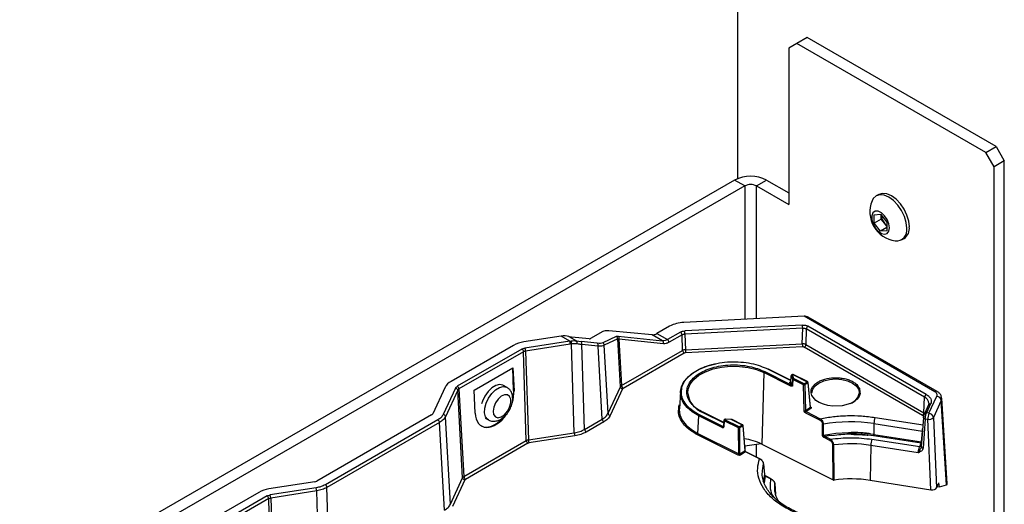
# Model space of a CAD drawing. Header units: inches. Extents: x 0.6 to 33.8, y 0 to 21.7.
# Tile 156 of 204: x 24 to 26.1, y 14.2 to 15.3. Entities that reach past the tile are written whole.
import ezdxf

# ---------------------------------------------------------------- set-up
doc = ezdxf.new("R2010")
doc.units = ezdxf.units.IN
doc.header["$MEASUREMENT"] = 0

msp = doc.modelspace()

# ---------------------------------------------------------------- linework, layer by layer
at = {"color": 7, "linetype": 'Continuous'}
for p, q in [((25.5195, 17.6443), (25.5195, 14.9413)), ((25.6698, 15.2452), (25.6477, 15.2325)), ((26.0763, 15.0105), (25.6698, 15.2452)), ((25.6477, 15.2325), (25.63, 15.2223)), ((25.63, 15.2223), (25.63, 14.8854)), ((26.0542, 14.9978), (25.6477, 15.2325)), ((26.0542, 14.9978), (26.0763, 15.0105)), ((26.0763, 15.0105), (26.094, 14.9799)), ((26.0719, 14.9671), (26.0542, 14.9978)), ((26.094, 14.9799), (26.0719, 14.9671)), ((26.0719, 13.9421), (26.0719, 14.9671)), ((26.094, 13.8671), (26.094, 14.9799)), ((25.5135, 14.9384), (23.9747, 14.05)), ((25.5356, 14.9256), (23.9968, 14.0373)), ((25.5356, 14.9256), (25.5135, 14.9384)), ((25.5356, 14.9256), (25.5356, 14.6384)), ((25.5604, 14.9256), (25.5825, 14.9384)), ((25.5604, 14.9256), (25.63, 14.8854)), ((25.5604, 14.6397), (25.5604, 14.9256)), ((25.5825, 14.9384), (25.63, 14.9109)), ((25.8236, 14.9072), (25.8182, 14.9041)), ((25.8138, 14.8636), (25.8276, 14.8649)), ((25.8138, 14.8452), (25.8138, 14.8636)), ((25.8276, 14.8649), (25.8414, 14.8477)), ((25.8292, 14.8541), (25.8292, 14.8629)), ((25.8292, 14.8541), (25.8138, 14.8452)), ((25.8276, 14.8281), (25.8138, 14.8452)), ((25.8414, 14.836), (25.8276, 14.8281)), ((25.8361, 14.8455), (25.8292, 14.8541)), ((25.8414, 14.8389), (25.8361, 14.8455)), ((25.8414, 14.8477), (25.8414, 14.8293)), ((25.8414, 14.8293), (25.8276, 14.8281)), ((25.8728, 14.8095), (25.8783, 14.8126)), ((25.663, 14.6449), (25.4042, 14.6318)), ((25.9443, 14.4825), (25.663, 14.6449)), ((25.3737, 14.6236), (25.3464, 14.6078)), ((25.6595, 14.6261), (25.4062, 14.6133)), ((25.926, 14.4765), (25.6713, 14.6236)), ((25.9492, 14.483), (25.6721, 14.643)), ((25.2299, 14.6122), (25.2034, 14.5969)), ((25.3359, 14.605), (25.2426, 14.6133)), ((25.3585, 14.592), (25.3359, 14.605)), ((25.3464, 14.6078), (25.3691, 14.5947)), ((25.397, 14.6108), (25.3691, 14.5947)), ((25.4005, 14.605), (25.3725, 14.5889)), ((25.4015, 14.5713), (25.4005, 14.605)), ((25.66, 14.6194), (25.4066, 14.6067)), ((25.4066, 14.6067), (25.4075, 14.5729)), ((25.6592, 14.5856), (25.66, 14.6194)), ((25.6678, 14.6178), (25.667, 14.584)), ((25.9225, 14.4707), (25.6678, 14.6178)), ((25.0375, 14.5822), (24.9031, 14.5046)), ((25.1404, 14.6021), (25.0596, 14.5896)), ((25.1586, 14.5915), (25.0622, 14.5766)), ((25.1598, 14.585), (25.0635, 14.5701)), ((25.1586, 14.5915), (25.1404, 14.6021)), ((25.1568, 14.6014), (25.1731, 14.592)), ((25.1584, 14.601), (25.1568, 14.6014)), ((25.1586, 14.5915), (25.1614, 14.592)), ((25.1623, 14.5853), (25.1598, 14.585)), ((25.1685, 14.3939), (25.1623, 14.5853)), ((25.2008, 14.5967), (25.1628, 14.6001)), ((25.1731, 14.592), (25.1829, 14.5904)), ((25.2179, 14.5868), (25.1829, 14.5904)), ((25.1905, 14.4013), (25.1846, 14.5841)), ((25.2196, 14.5805), (25.1846, 14.5841)), ((25.2588, 14.6017), (25.2299, 14.5875)), ((25.2618, 14.5967), (25.2329, 14.5825)), ((25.2412, 14.4359), (25.2329, 14.5825)), ((25.2677, 14.493), (25.2618, 14.5967)), ((25.2628, 14.6019), (25.3585, 14.592)), ((25.2646, 14.5956), (25.2702, 14.4955)), ((25.3602, 14.5857), (25.2646, 14.5956)), ((25.4075, 14.5729), (25.6592, 14.5856)), ((25.667, 14.584), (25.9211, 14.4373)), ((25.0556, 14.5744), (24.9165, 14.4941)), ((25.0591, 14.5686), (24.92, 14.4883)), ((25.0652, 14.3772), (25.0591, 14.5686)), ((25.0635, 14.5701), (25.0697, 14.3787)), ((25.2285, 14.4232), (25.2196, 14.5805)), ((25.2702, 14.4955), (25.4015, 14.5713)), ((25.4049, 14.5655), (25.2737, 14.4897)), ((25.6596, 14.579), (25.408, 14.5663)), ((25.9176, 14.4315), (25.6635, 14.5782)), ((24.953, 14.4859), (25.0365, 14.5341)), ((25.0365, 14.5341), (25.0387, 14.4847)), ((25.0379, 14.4851), (25.0365, 14.5341)), ((25.5764, 14.5235), (25.5722, 14.3696)), ((25.6334, 14.4949), (25.5764, 14.5235)), ((25.6347, 14.4973), (25.5777, 14.5259)), ((25.5854, 14.531), (25.6347, 14.5063)), ((25.6349, 14.5068), (25.5863, 14.5312)), ((25.6378, 14.5195), (25.6364, 14.5185)), ((25.6389, 14.5195), (25.6375, 14.5185)), ((25.6375, 14.5185), (25.6379, 14.5176)), ((25.6379, 14.5176), (25.6404, 14.5111)), ((25.6389, 14.5195), (25.6698, 14.504)), ((25.6706, 14.5042), (25.6398, 14.5196)), ((25.6333, 14.5008), (25.6327, 14.5019)), ((25.6347, 14.4973), (25.6333, 14.5008)), ((25.6336, 14.504), (25.6348, 14.5048)), ((25.6346, 14.5038), (25.6356, 14.5167)), ((25.6384, 14.5094), (25.6376, 14.4963)), ((25.6391, 14.5087), (25.6382, 14.4957)), ((25.6619, 14.4972), (25.6391, 14.5087)), ((25.6632, 14.4996), (25.6404, 14.5111)), ((25.663, 14.4417), (25.6619, 14.4972)), ((25.6632, 14.4996), (25.6698, 14.504)), ((25.6712, 14.5017), (25.6647, 14.4974)), ((25.6647, 14.4974), (25.6658, 14.4419)), ((25.6712, 14.5017), (25.6761, 14.4487)), ((25.6765, 14.4494), (25.6717, 14.5026)), ((24.8903, 14.4919), (24.8639, 14.4348)), ((24.9127, 14.4903), (24.8863, 14.4333)), ((24.9175, 14.4858), (24.891, 14.4287)), ((24.9281, 14.297), (24.9175, 14.4858)), ((24.92, 14.4883), (24.9307, 14.2995)), ((24.9551, 14.4365), (24.953, 14.4859)), ((25.0238, 14.4916), (25.016, 14.4961)), ((25.0379, 14.4851), (25.0387, 14.4847)), ((25.2412, 14.4359), (25.2677, 14.493)), ((25.2724, 14.4884), (25.2459, 14.4314)), ((25.3969, 14.4829), (25.3946, 14.4458)), ((25.4108, 14.4781), (25.4128, 14.4797)), ((25.7824, 14.4899), (25.7834, 14.4816)), ((25.9211, 14.4373), (25.9225, 14.4707)), ((25.9311, 14.4541), (25.9222, 14.435)), ((25.9355, 14.456), (25.9267, 14.4369)), ((25.9319, 14.4361), (25.9489, 14.4727)), ((25.9584, 14.4636), (25.9414, 14.427)), ((25.9695, 14.282), (25.9584, 14.4636)), ((25.9711, 14.284), (25.9593, 14.4683)), ((25.4882, 14.4075), (25.4376, 14.4329)), ((25.4453, 14.438), (25.49, 14.4155)), ((25.4901, 14.4161), (25.4461, 14.4381)), ((25.6658, 14.4419), (25.6761, 14.4487)), ((25.6659, 14.4372), (25.6961, 14.422)), ((25.6775, 14.4465), (25.6672, 14.4396)), ((25.6672, 14.4396), (25.6974, 14.4244)), ((25.6765, 14.45), (25.6771, 14.4497)), ((25.6766, 14.4492), (25.6765, 14.4494)), ((25.6766, 14.4492), (25.6766, 14.4492)), ((25.9228, 14.4362), (25.9211, 14.4373)), ((25.9319, 14.4361), (25.9267, 14.4369)), ((24.8613, 14.4323), (24.6145, 14.2898)), ((24.8748, 14.4218), (24.6326, 14.282)), ((24.8783, 14.416), (24.636, 14.2762)), ((24.8889, 14.2272), (24.8783, 14.416)), ((24.9017, 14.2399), (24.891, 14.4287)), ((24.9767, 14.4258), (24.9835, 14.4219)), ((25.1905, 14.4013), (25.2285, 14.4232)), ((25.2319, 14.4174), (25.194, 14.3955)), ((25.4347, 14.3923), (25.4363, 14.4305)), ((25.4869, 14.4051), (25.4363, 14.4305)), ((25.4905, 14.4208), (25.4893, 14.4077)), ((25.4911, 14.4198), (25.49, 14.4067)), ((25.522, 14.4043), (25.4911, 14.4198)), ((25.4928, 14.4232), (25.4913, 14.4222)), ((25.4939, 14.4232), (25.4924, 14.4222)), ((25.5233, 14.4067), (25.4924, 14.4222)), ((25.507, 14.4225), (25.4939, 14.4232)), ((25.507, 14.4225), (25.5298, 14.4111)), ((25.5307, 14.4112), (25.5079, 14.4227)), ((25.7029, 14.3885), (25.7026, 14.4124)), ((25.7048, 14.3883), (25.7045, 14.4122)), ((25.8135, 14.4139), (25.8131, 14.3901)), ((25.8135, 14.4139), (25.9176, 14.3978)), ((25.816, 14.427), (25.9191, 14.4111)), ((25.9203, 14.4268), (25.9154, 14.3638)), ((25.9215, 14.4285), (25.9176, 14.4315)), ((25.9239, 14.4239), (25.9191, 14.3609)), ((25.9239, 14.4239), (25.9294, 14.423)), ((25.936, 14.2714), (25.9294, 14.423)), ((25.9414, 14.427), (25.948, 14.2754)), ((25.0697, 14.3787), (25.1685, 14.3939)), ((25.4347, 14.3923), (25.5223, 14.3484)), ((25.4882, 14.4075), (25.4893, 14.4083)), ((25.5223, 14.3484), (25.522, 14.4043)), ((25.5233, 14.4067), (25.5298, 14.4111)), ((25.5313, 14.4088), (25.5247, 14.4045)), ((25.5251, 14.3485), (25.5247, 14.4045)), ((25.5313, 14.4088), (25.5354, 14.3553)), ((25.5359, 14.3561), (25.5318, 14.4096)), ((25.9158, 14.3742), (25.9176, 14.3978)), ((25.918, 14.3977), (25.9176, 14.3978)), ((24.9307, 14.2995), (25.0652, 14.3772)), ((25.0687, 14.3714), (24.9342, 14.2937)), ((25.1697, 14.3874), (25.0709, 14.3721)), ((25.521, 14.346), (25.4334, 14.3899)), ((25.5708, 14.3703), (25.5352, 14.3651)), ((25.5722, 14.3696), (25.7257, 14.2925)), ((25.7182, 14.3777), (25.7062, 14.3837)), ((25.7155, 14.3875), (25.7075, 14.3861)), ((25.7195, 14.3801), (25.7075, 14.3861)), ((25.7288, 14.3885), (25.7155, 14.3875)), ((25.8091, 14.38), (25.912, 14.3641)), ((25.9153, 14.3716), (25.8126, 14.3875)), ((25.8131, 14.3901), (25.9158, 14.3742)), ((25.912, 14.3641), (25.9154, 14.3716)), ((25.9154, 14.3716), (25.9153, 14.3716)), ((25.916, 14.3742), (25.9158, 14.3742)), ((25.5237, 14.348), (25.5241, 14.3481)), ((25.5251, 14.3485), (25.5354, 14.3553)), ((25.5369, 14.3531), (25.5266, 14.3462)), ((25.5356, 14.3652), (25.5356, 14.359)), ((25.5671, 14.3379), (25.5369, 14.3531)), ((25.568, 14.3381), (25.5378, 14.3532)), ((25.5604, 14.3419), (25.5604, 14.3688)), ((25.7257, 14.2925), (25.7251, 14.3679)), ((25.7275, 14.2923), (25.7269, 14.3677)), ((25.8066, 14.3669), (25.8054, 14.2916)), ((25.9087, 14.3511), (25.8066, 14.3669)), ((25.9156, 14.3643), (25.9148, 14.3618)), ((25.576, 14.3268), (25.5775, 14.3038)), ((24.6101, 14.2883), (24.5113, 14.273)), ((24.9017, 14.2399), (24.9281, 14.297)), ((24.9329, 14.2924), (24.9064, 14.2354)), ((25.5737, 14.298), (25.5731, 14.3033)), ((25.5791, 14.3009), (25.577, 14.2861)), ((25.5911, 14.2948), (25.5791, 14.3009)), ((25.592, 14.295), (25.5799, 14.301)), ((25.8054, 14.2916), (25.936, 14.2714)), ((25.948, 14.2754), (25.9532, 14.2865)), ((25.9543, 14.2777), (25.9532, 14.2865)), ((24.4892, 14.2657), (24.3548, 14.1881)), ((24.6127, 14.2754), (24.5139, 14.2601)), ((24.614, 14.2688), (24.5152, 14.2535)), ((24.6202, 14.0774), (24.614, 14.2688)), ((24.6422, 14.0848), (24.636, 14.2762)), ((25.5998, 14.2717), (25.6003, 14.2837)), ((25.6003, 14.2837), (25.6017, 14.2619)), ((25.9495, 14.2785), (25.9543, 14.2777)), ((25.9543, 14.2777), (25.9695, 14.282)), ((25.9712, 14.283), (25.9711, 14.284)), ((24.5073, 14.2579), (24.3682, 14.1776)), ((24.5108, 14.2521), (24.3717, 14.1718)), ((24.5169, 14.0607), (24.5108, 14.2521)), ((24.5152, 14.2535), (24.5213, 14.0621))]:
    msp.add_line(p, q, dxfattribs=at)
at = {"color": 7, "linetype": 'Continuous', "flags": 128}
for points in [[(25.8841, 14.8345), (25.8828, 14.8468), (25.8789, 14.8598), (25.8728, 14.8725), (25.8648, 14.8843), (25.8555, 14.8941), (25.8455, 14.9014), (25.8355, 14.9056), (25.8262, 14.9066), (25.8182, 14.9041), (25.812, 14.8984), (25.8094, 14.8935)], [(25.8896, 14.8376), (25.8883, 14.8499), (25.8844, 14.8629), (25.8783, 14.8757), (25.8703, 14.8874), (25.8609, 14.8973), (25.8509, 14.9045), (25.841, 14.9088), (25.8316, 14.9097), (25.8236, 14.9072)], [(25.8469, 14.8353), (25.8456, 14.8441), (25.8419, 14.8533), (25.8362, 14.8615), (25.8294, 14.8676), (25.8223, 14.871), (25.816, 14.871), (25.8112, 14.8677), (25.8086, 14.8615), (25.8086, 14.8533), (25.8112, 14.8442), (25.816, 14.8354), (25.8223, 14.8281), (25.8294, 14.8232), (25.8362, 14.8215), (25.8419, 14.8232), (25.8456, 14.828), (25.8469, 14.8353)], [(25.3969, 14.4829), (25.399, 14.4931), (25.4045, 14.5041), (25.4132, 14.5145), (25.425, 14.5239), (25.4394, 14.5319), (25.4559, 14.5383), (25.473, 14.5428)], [(25.4125, 14.479), (25.4133, 14.4876), (25.4176, 14.4985), (25.4256, 14.5088), (25.4368, 14.5179), (25.4509, 14.5256), (25.4673, 14.5315), (25.4855, 14.5355), (25.5046, 14.5374), (25.524, 14.5371), (25.5429, 14.5346), (25.5606, 14.53), (25.5764, 14.5235)], [(25.016, 14.4961), (25.0146, 14.4967), (25.0075, 14.4979), (24.9993, 14.4958), (24.9908, 14.4907), (24.9828, 14.4829), (24.9759, 14.4732), (24.9708, 14.4624), (24.969, 14.4567)], [(25.6717, 14.5026), (25.6717, 14.5026), (25.6717, 14.5026)], [(25.6799, 14.48), (25.6799, 14.4803), (25.6816, 14.488), (25.6868, 14.4951), (25.6949, 14.5012), (25.7055, 14.5059), (25.7178, 14.5089), (25.7311, 14.5099), (25.7443, 14.5089), (25.7566, 14.5059), (25.7672, 14.5012), (25.7753, 14.4951), (25.7805, 14.488)], [(24.9835, 14.4219), (24.9819, 14.423), (24.9774, 14.4287), (24.9753, 14.437), (24.9757, 14.447), (24.9786, 14.4579), (24.9837, 14.4687), (24.9906, 14.4784), (24.9986, 14.4862), (25.0071, 14.4913), (25.0153, 14.4934), (25.0224, 14.4922), (25.0238, 14.4915)], [(25.0292, 14.4725), (25.0245, 14.4758), (25.0182, 14.4759), (25.0111, 14.4726), (25.0043, 14.4664), (24.9986, 14.4583), (24.9949, 14.4492), (24.9936, 14.4404), (24.9948, 14.4331), (24.9985, 14.4282), (25.0042, 14.4265), (25.011, 14.4282), (25.018, 14.433), (25.0244, 14.4403), (25.0292, 14.4491), (25.0318, 14.4582), (25.0318, 14.4664), (25.0292, 14.4725)], [(25.4363, 14.4305), (25.4224, 14.4388), (25.4112, 14.4483), (25.4031, 14.4589), (25.3983, 14.4701), (25.3969, 14.4816), (25.3969, 14.4829)], [(25.7834, 14.4816), (25.7838, 14.4784), (25.7815, 14.4724), (25.7771, 14.4666), (25.7706, 14.4615), (25.7627, 14.4573), (25.7448, 14.4523), (25.7249, 14.4515), (25.7145, 14.4528), (25.7045, 14.4554), (25.6956, 14.4591), (25.6884, 14.4636), (25.6797, 14.474), (25.6797, 14.474)], [(25.7805, 14.488), (25.7822, 14.4803), (25.7822, 14.48)], [(25.9319, 14.4575), (25.9316, 14.4553), (25.9308, 14.453)], [(25.3946, 14.4458), (25.3945, 14.4445), (25.3959, 14.4327), (25.4008, 14.4213), (25.4091, 14.4105), (25.4205, 14.4008), (25.4347, 14.3923)], [(25.9222, 14.435), (25.9221, 14.4346), (25.9219, 14.4339)], [(25.4942, 14.4232), (25.4942, 14.4233), (25.4941, 14.4234), (25.4941, 14.4235), (25.4941, 14.4235), (25.494, 14.4235), (25.494, 14.4234), (25.4939, 14.4232)], [(25.5071, 14.4221), (25.5071, 14.4224), (25.5071, 14.4226), (25.5071, 14.4228), (25.5071, 14.4229), (25.507, 14.4229), (25.507, 14.4228), (25.507, 14.4227), (25.507, 14.4225)], [(25.9203, 14.4268), (25.9203, 14.4268), (25.9204, 14.4274)], [(25.9239, 14.4239), (25.923, 14.4241), (25.9222, 14.4244), (25.9215, 14.4248), (25.9209, 14.4253), (25.9205, 14.4258), (25.9203, 14.4263), (25.9203, 14.4268)], [(25.5318, 14.4097), (25.5318, 14.4097), (25.5318, 14.4096)], [(25.9191, 14.3609), (25.9182, 14.3611), (25.9174, 14.3614), (25.9167, 14.3618), (25.9161, 14.3623), (25.9157, 14.3628), (25.9155, 14.3633), (25.9154, 14.3638)], [(25.5731, 14.3033), (25.5732, 14.312), (25.576, 14.3268)], [(25.5775, 14.3038), (25.5747, 14.2891), (25.5746, 14.2879)], [(25.6006, 14.2652), (25.6, 14.2689), (25.5998, 14.2717)]]:
    msp.add_lwpolyline(points, dxfattribs=at)
at = {"color": 7, "linetype": 'Continuous'}
for centre, radius, start, end in [((25.548, 14.8718), 0.0749, 62.6097, 117.3903), ((25.548, 14.9017), 0.0269, 62.6097, 117.3903), ((25.8679, 14.8697), 0.0632, 157.9205, 262.0741), ((25.8593, 14.8648), 0.0301, 183.6549, 219.7009), ((25.8569, 14.8619), 0.0265, 218.2096, 234.1598), ((25.8637, 14.8343), 0.0261, 303.9367, 7.3755), ((25.8611, 14.8304), 0.0233, 265.2608, 9.9756), ((25.4064, 14.5629), 0.0689, 91.8169, 118.3161), ((25.6054, 14.6193), 0.0546, 0.203, 7.1849), ((25.6754, 14.6172), 0.00762, 122.7341, 175.5335), ((25.3367, 14.6231), 0.0181, 267.6422, 302.3493), ((25.3929, 14.6044), 0.00762, 4.4665, 57.2659), ((25.352, 14.6065), 0.0546, 0.203, 7.1849), ((25.0685, 14.5261), 0.0641, 97.9773, 118.8888), ((25.1411, 14.5847), 0.0188, 0.7461, 21.2382), ((25.1471, 14.5865), 0.0153, 355.2899, 20.965), ((25.1686, 14.5882), 0.00587, 330.4109, 40.8322), ((25.1797, 14.5862), 0.00533, 337.735, 53.1545), ((25.2147, 14.5825), 0.00533, 337.735, 53.1545), ((25.2278, 14.5829), 0.00508, 355.8838, 66.0782), ((25.2567, 14.597), 0.00508, 355.8838, 66.0782), ((25.2596, 14.5976), 0.00533, 337.735, 53.1545), ((25.3553, 14.5877), 0.00533, 337.735, 53.1545), ((25.365, 14.5883), 0.00762, 4.4665, 57.2659), ((25.7138, 14.5858), 0.0546, 180.203, 187.1849), ((25.6594, 14.5846), 0.00762, 302.7341, 355.5335), ((25.0515, 14.568), 0.00762, 4.4665, 57.2659), ((25.0447, 14.5698), 0.0188, 0.7461, 21.2382), ((25.409, 14.5719), 0.00762, 184.4665, 237.2659), ((25.4621, 14.5731), 0.0546, 180.203, 187.1849), ((25.5797, 14.5233), 0.00324, 126.876, 176.7479), ((25.586, 14.5304), 0.000895, 69.7362, 129.8006), ((25.6377, 14.5163), 0.00218, 96.951, 171.1552), ((25.6369, 14.5176), 0.00108, 57.9202, 118.7047), ((25.6384, 14.5186), 0.00108, 57.924, 118.6567), ((25.6395, 14.5188), 0.000895, 69.7362, 129.8006), ((24.9171, 14.4778), 0.0302, 117.6449, 152.3489), ((25.6325, 14.5041), 0.00219, 277.1049, 351.1759), ((25.6367, 14.4947), 0.00324, 126.876, 176.7479), ((25.6341, 14.5049), 0.00108, 237.924, 298.6567), ((25.5904, 14.4818), 0.0493, 17.1198, 26.3903), ((25.5911, 14.4949), 0.0495, 17.0096, 26.0859), ((25.6388, 14.4968), 0.00127, 201.3285, 245.0198), ((25.6405, 14.509), 0.00206, 92.5684, 170.6496), ((25.6423, 14.5085), 0.00324, 126.876, 176.7479), ((25.6651, 14.4971), 0.00324, 126.876, 176.7479), ((25.6631, 14.5003), 0.00334, 248.1662, 279.5587), ((25.6618, 14.4971), 0.00288, 5.1319, 61.2532), ((25.6703, 14.5033), 0.000895, 69.6823, 129.8059), ((25.6684, 14.5015), 0.00288, 5.1319, 61.2532), ((25.6707, 14.5026), 0.000976, 300.7709, 359.9809), ((24.9121, 14.485), 0.00542, 8.9183, 83.6059), ((24.9124, 14.4877), 0.00762, 4.4665, 57.2659), ((25.273, 14.4938), 0.00542, 188.9183, 263.6059), ((25.2778, 14.4961), 0.00762, 184.4665, 237.2659), ((25.4634, 14.4857), 0.0513, 187.5625, 250.8354), ((25.7531, 14.4851), 0.0295, 288.6119, 350.0806), ((25.9301, 14.4701), 0.00762, 122.7341, 175.5335), ((25.9472, 14.4787), 0.00476, 64.7031, 126.9977), ((25.9167, 14.4567), 0.0151, 2.8826, 67.4882), ((25.9346, 14.4522), 0.00396, 75.57, 151.55), ((25.9477, 14.4619), 0.0108, 8.9183, 83.6059), ((25.9498, 14.4677), 0.00952, 334.4133, 3.8524), ((24.8585, 14.4376), 0.00604, 297.6449, 332.3489), ((24.8857, 14.4279), 0.00542, 8.9183, 83.6059), ((25.2465, 14.4368), 0.00542, 188.9183, 263.6059), ((25.4395, 14.4303), 0.00325, 126.9049, 176.1822), ((25.4458, 14.4373), 0.000893, 69.6652, 129.8716), ((25.6642, 14.4448), 0.00327, 247.7569, 298.0451), ((25.6691, 14.437), 0.00324, 126.876, 176.7479), ((25.6789, 14.449), 0.00288, 185.1319, 241.2532), ((25.6765, 14.4505), 0.0011, 272.4234, 306.4264), ((25.6783, 14.4499), 0.00176, 191.0358, 277.4745), ((25.9135, 14.4379), 0.00762, 302.7341, 355.5335), ((25.9257, 14.4331), 0.00396, 75.57, 151.55), ((25.9669, 14.4225), 0.0375, 158.7618, 179.2539), ((25.9307, 14.4254), 0.0108, 8.9183, 83.6059), ((24.8707, 14.4154), 0.00762, 4.4665, 57.2659), ((25.2361, 14.4238), 0.00762, 184.4665, 237.2659), ((25.4915, 14.4208), 0.00105, 181.7762, 248.7833), ((25.4944, 14.4196), 0.00325, 126.9049, 176.1822), ((25.4919, 14.4213), 0.00105, 57.0746, 119.8006), ((25.4933, 14.4223), 0.00105, 57.1027, 119.4779), ((25.5076, 14.4218), 0.000893, 69.6652, 129.8716), ((25.6993, 14.4218), 0.00324, 126.876, 176.7479), ((25.7039, 14.4155), 0.00334, 247.554, 280.8493), ((25.7641, 14.0924), 0.3253, 81.2687, 100.5494), ((25.851, 14.4134), 0.0375, 158.7618, 179.2539), ((25.9319, 14.4354), 0.0126, 258.3253, 318.5409), ((25.1872, 14.3942), 0.0188, 180.7461, 201.2382), ((25.1981, 14.4019), 0.00762, 184.4665, 237.2659), ((25.4315, 14.3925), 0.00325, 306.9049, 356.1822), ((25.4901, 14.4049), 0.00325, 126.9049, 176.1822), ((25.49, 14.4076), 0.000695, 175.297, 205.2614), ((25.4906, 14.408), 0.00139, 207.7088, 243.3467), ((25.5252, 14.4041), 0.00325, 126.9049, 176.1822), ((25.5232, 14.4074), 0.00333, 247.6704, 296.951), ((25.5219, 14.4042), 0.00288, 5.1319, 61.2532), ((25.5304, 14.4104), 0.000893, 69.6113, 129.8769), ((25.5284, 14.4086), 0.00288, 5.1319, 61.2532), ((25.5308, 14.4096), 0.000951, 299.7136, 359.0457), ((25.7641, 14.0711), 0.3228, 81.268, 100.5958), ((25.0728, 14.3778), 0.00762, 184.4665, 237.2659), ((25.0884, 14.3789), 0.0188, 180.7461, 201.2382), ((25.5166, 14.2539), 0.1283, 64.3054, 82.2098), ((25.7041, 14.3916), 0.00334, 247.5566, 280.8913), ((25.7094, 14.3835), 0.00324, 126.876, 176.7479), ((25.7214, 14.3775), 0.00324, 126.876, 176.7479), ((25.764, 14.0888), 0.2814, 81.2984, 97.589), ((25.8441, 14.3664), 0.0375, 158.7618, 179.2539), ((25.8056, 14.3902), 0.0075, 338.7618, 359.2539), ((25.9083, 14.3743), 0.0075, 338.7618, 359.2539), ((25.9096, 14.3743), 0.00639, 334.9026, 359.0061), ((25.5191, 14.3486), 0.00325, 306.9049, 356.1822), ((25.5509, 14.3482), 0.0272, 180.2304, 185.7533), ((25.5279, 14.3487), 0.00288, 185.1319, 241.2532), ((25.5349, 14.3561), 0.000951, 299.7136, 359.0457), ((25.5375, 14.3524), 0.000893, 69.6652, 129.8716), ((25.7264, 14.371), 0.0033, 247.3759, 278.1546), ((25.9128, 14.3686), 0.00455, 259.1106, 306.2446), ((25.5677, 14.3373), 0.000893, 69.6652, 129.8716), ((25.5676, 14.3373), 0.000875, 353.2808, 58.1762), ((25.5754, 14.327), 0.000679, 342.8215, 30.1817), ((24.6083, 14.301), 0.0128, 277.9773, 298.8888), ((24.9335, 14.2978), 0.00542, 188.9183, 263.6059), ((24.9383, 14.3001), 0.00762, 184.4665, 237.2659), ((25.5769, 14.304), 0.000668, 342.4319, 15.9158), ((25.5796, 14.3002), 0.000893, 69.6652, 129.8716), ((25.5917, 14.2941), 0.000893, 69.6652, 129.8716), ((25.5915, 14.2942), 0.000875, 353.2808, 58.1762), ((25.764, 14.0214), 0.2733, 81.2979, 97.6832), ((24.5202, 14.2096), 0.0641, 97.9773, 118.8888), ((24.5953, 14.2686), 0.0188, 0.7461, 21.2382), ((24.6284, 14.2756), 0.00762, 4.4665, 57.2659), ((25.5997, 14.2838), 0.000662, 351.281, 15.9141), ((24.5032, 14.2515), 0.00762, 4.4665, 57.2659), ((24.4964, 14.2533), 0.0188, 0.7461, 21.2382)]:
    msp.add_arc(centre, radius, start, end, dxfattribs=at)
for centre, major_axis, ratio, start_param, end_param in [((25.663, 14.6368), (0.0128, 0.0011), 0.62527, 0.733534, 1.518851), ((25.1404, 14.5779), (0.0322, 0.0102), 0.697943, 0.829924, 1.353523), ((25.2774, 14.5933), (0.0491, -0.0173), 0.218312, 2.432912, 2.956511), ((25.1558, 14.6041), (0.00981, -0.00346), 0.218312, 5.050906, 5.574505), ((25.1939, 14.6007), (0.00981, -0.00346), 0.218312, 5.574505, 6.098103), ((24.9969, 14.4606), (0.0271, 0.0525), 0.606756, 4.970408, 5.468632), ((24.9962, 14.461), (0.0279, 0.0521), 0.597163, 5.159162, 5.478988), ((24.9969, 14.4606), (0.0271, 0.0525), 0.606756, 2.327039, 4.514175), ((24.9962, 14.461), (0.0279, 0.0521), 0.597163, 3.122874, 4.319728), ((25.9385, 14.2769), (0.00985, -0.00002), 0.578076, 4.454337, 6.022394), ((25.9322, 14.288), (0.039, -0.0048), 0.120155, 6.005883, 6.261526)]:
    msp.add_ellipse(centre, major_axis=major_axis, ratio=ratio, start_param=start_param, end_param=end_param, dxfattribs=at)
for points, knots in [([(25.6595, 14.6261), (25.6606, 14.6261), (25.6628, 14.6261), (25.6659, 14.6257), (25.6688, 14.6249), (25.6704, 14.624), (25.6713, 14.6236)], [0, 0, 0, 0, 0.250113, 0.499995, 0.749671, 1, 1, 1, 1]), ([(25.66, 14.6194), (25.6607, 14.6195), (25.6621, 14.6195), (25.6642, 14.6192), (25.6662, 14.6186), (25.6672, 14.6181), (25.6678, 14.6178)], [0, 0, 0, 0, 0.250042, 0.5, 0.749958, 1, 1, 1, 1]), ([(25.1614, 14.592), (25.1634, 14.5922), (25.1677, 14.5927), (25.1713, 14.5922), (25.1731, 14.592)], [0, 0, 0, 0, 0.493901, 1, 1, 1, 1]), ([(25.1737, 14.5853), (25.172, 14.5854), (25.1685, 14.5858), (25.1644, 14.5855), (25.1623, 14.5853)], [0, 0, 0, 0, 0.4860738, 1, 1, 1, 1]), ([(25.1846, 14.5841), (25.1846, 14.5841), (25.1846, 14.5841), (25.1845, 14.5841), (25.184, 14.5842), (25.1824, 14.5843), (25.1791, 14.5845), (25.1757, 14.585), (25.1737, 14.5853)], [0, 0, 0, 0, 0.001323, 0.010834, 0.036449, 0.132018, 0.500401, 1, 1, 1, 1]), ([(25.2299, 14.5875), (25.2285, 14.5871), (25.2258, 14.5862), (25.2205, 14.5866), (25.2179, 14.5868)], [0, 0, 0, 0, 0.494306, 1, 1, 1, 1]), ([(25.2329, 14.5825), (25.2314, 14.5819), (25.2284, 14.5805), (25.2225, 14.5805), (25.2196, 14.5805)], [0, 0, 0, 0, 0.49517, 1, 1, 1, 1]), ([(25.2588, 14.6017), (25.2593, 14.6018), (25.2602, 14.6021), (25.2619, 14.602), (25.2628, 14.6019)], [0, 0, 0, 0, 0.494275, 1, 1, 1, 1]), ([(25.2618, 14.5967), (25.2621, 14.5966), (25.2627, 14.5964), (25.2639, 14.5959), (25.2646, 14.5956)], [0, 0, 0, 0, 0.430992, 1, 1, 1, 1]), ([(25.3691, 14.5947), (25.3673, 14.5938), (25.3636, 14.592), (25.3602, 14.592), (25.3585, 14.592)], [0, 0, 0, 0, 0.494102, 1, 1, 1, 1]), ([(25.3725, 14.5889), (25.3704, 14.5878), (25.3661, 14.5857), (25.3622, 14.5857), (25.3602, 14.5857)], [0, 0, 0, 0, 0.499956, 1, 1, 1, 1]), ([(25.667, 14.584), (25.6664, 14.5843), (25.6654, 14.5848), (25.6634, 14.5853), (25.6613, 14.5856), (25.6599, 14.5856), (25.6592, 14.5856)], [0, 0, 0, 0, 0.250005, 0.5, 0.749995, 1, 1, 1, 1]), ([(25.6635, 14.5782), (25.6632, 14.5783), (25.6627, 14.5786), (25.6617, 14.5789), (25.6607, 14.579), (25.66, 14.579), (25.6596, 14.579)], [0, 0, 0, 0, 0.250682, 0.499965, 0.747805, 1, 1, 1, 1]), ([(25.3995, 14.4844), (25.3995, 14.4865), (25.3996, 14.4931), (25.4046, 14.5035), (25.4136, 14.515), (25.426, 14.5249), (25.4412, 14.5333), (25.4596, 14.5402), (25.4807, 14.545), (25.5036, 14.5473), (25.5268, 14.5469), (25.5489, 14.5437), (25.5688, 14.5385), (25.58, 14.5335), (25.5854, 14.531)], [0, 0, 0, 0, 0.0439038, 0.133761, 0.2200315, 0.3014265, 0.3828215, 0.4690921, 0.5589492, 0.6507133, 0.7424773, 0.8323345, 0.918605, 1, 1, 1, 1]), ([(25.4109, 14.4806), (25.4109, 14.4837), (25.4109, 14.4907), (25.4156, 14.5013), (25.4238, 14.5115), (25.4349, 14.5204), (25.4485, 14.528), (25.465, 14.5341), (25.4839, 14.5384), (25.5044, 14.5405), (25.5252, 14.5401), (25.545, 14.5373), (25.5629, 14.5326), (25.5729, 14.5281), (25.5777, 14.5259)], [0, 0, 0, 0, 0.069246, 0.156721, 0.240705, 0.319943, 0.39918, 0.483164, 0.570639, 0.659971, 0.749303, 0.836779, 0.920762, 1, 1, 1, 1]), ([(25.6364, 14.5185), (25.6363, 14.5185), (25.636, 14.5183), (25.6357, 14.5179), (25.6355, 14.5172), (25.6355, 14.5168), (25.6355, 14.5166)], [0, 0, 0, 0, 0.0880971, 0.4256399, 0.7360366, 1, 1, 1, 1]), ([(25.6398, 14.5196), (25.6398, 14.5196), (25.6396, 14.5198), (25.6391, 14.5199), (25.6384, 14.5198), (25.638, 14.5196), (25.6379, 14.5195)], [0, 0, 0, 0, 0.022044, 0.375317, 0.734017, 1, 1, 1, 1]), ([(25.6327, 14.5019), (25.6327, 14.5021), (25.6325, 14.5025), (25.6327, 14.503), (25.633, 14.5036), (25.6334, 14.5039), (25.6336, 14.504)], [0, 0, 0, 0, 0.249364, 0.499955, 0.749153, 1, 1, 1, 1]), ([(25.635, 14.5048), (25.6349, 14.5047), (25.6348, 14.5046), (25.6346, 14.5043), (25.6345, 14.504), (25.6346, 14.5038), (25.6346, 14.5038)], [0, 0, 0, 0, 0.250997, 0.499902, 0.748851, 1, 1, 1, 1]), ([(25.6376, 14.4963), (25.6376, 14.4963), (25.6376, 14.4962), (25.6375, 14.496), (25.6371, 14.4958), (25.6361, 14.4962), (25.6353, 14.4969), (25.6347, 14.4973)], [0, 0, 0, 0, 0.038673, 0.081138, 0.185443, 0.499661, 1, 1, 1, 1]), ([(25.6391, 14.5087), (25.6389, 14.5088), (25.6387, 14.5089), (25.6385, 14.5092), (25.6385, 14.5093), (25.6384, 14.5094)], [0, 0, 0, 0, 0.499094, 0.75137, 1, 1, 1, 1]), ([(25.6637, 14.497), (25.6639, 14.4971), (25.6642, 14.4972), (25.6645, 14.4973), (25.6647, 14.4974)], [0, 0, 0, 0, 0.5000016, 1, 1, 1, 1]), ([(25.6717, 14.5027), (25.6716, 14.5029), (25.6715, 14.5033), (25.6711, 14.5038), (25.6708, 14.504), (25.6706, 14.5042)], [0, 0, 0, 0, 0.3978577, 0.6524305, 1, 1, 1, 1]), ([(25.6797, 14.474), (25.6787, 14.4778), (25.6771, 14.4837), (25.6803, 14.4916), (25.6847, 14.4974), (25.6911, 14.5025), (25.7014, 14.5079), (25.717, 14.5123), (25.7342, 14.513), (25.7478, 14.5113), (25.7578, 14.5087), (25.7666, 14.505), (25.7762, 14.4991), (25.7799, 14.4935), (25.7824, 14.4899)], [0, 0, 0, 0, 0.119728, 0.18418, 0.25, 0.31582, 0.380272, 0.5, 0.619728, 0.68418, 0.75, 0.81582, 0.880272, 1, 1, 1, 1]), ([(24.9835, 14.422), (24.9838, 14.4218), (24.9863, 14.4198), (24.9923, 14.4187), (25.0004, 14.419), (25.0085, 14.4219), (25.0165, 14.4272), (25.0239, 14.4349), (25.03, 14.4444), (25.0343, 14.4548), (25.0362, 14.4653), (25.0356, 14.4748), (25.0333, 14.4816), (25.031, 14.4848), (25.0304, 14.4858)], [0, 0, 0, 0, 0.012162, 0.09932, 0.183118, 0.270522, 0.365914, 0.467269, 0.569272, 0.672116, 0.777399, 0.874502, 0.962639, 1, 1, 1, 1]), ([(25.0304, 14.4858), (25.029, 14.4875), (25.0271, 14.4898), (25.0244, 14.491), (25.0237, 14.4913)], [0, 0, 0, 0, 0.749359, 1, 1, 1, 1]), ([(25.4376, 14.4329), (25.4326, 14.4356), (25.4224, 14.4413), (25.4107, 14.452), (25.4024, 14.4642), (25.3985, 14.4753), (25.3992, 14.4821), (25.3995, 14.4844)], [0, 0, 0, 0, 0.2049494, 0.4221751, 0.6484318, 0.8794899, 1, 1, 1, 1]), ([(25.4453, 14.438), (25.4408, 14.4404), (25.4317, 14.4455), (25.4211, 14.4551), (25.4139, 14.466), (25.4104, 14.4748), (25.4109, 14.4797), (25.4109, 14.4806)], [0, 0, 0, 0, 0.220034, 0.453248, 0.696158, 0.944223, 1, 1, 1, 1]), ([(25.6382, 14.4957), (25.6382, 14.4954), (25.6381, 14.4949), (25.6376, 14.4944), (25.6371, 14.4942), (25.6362, 14.4941), (25.635, 14.4942), (25.634, 14.4947), (25.6334, 14.4949)], [0, 0, 0, 0, 0.1212976, 0.2500983, 0.3679339, 0.500592, 0.7372216, 1, 1, 1, 1]), ([(25.926, 14.4765), (25.9281, 14.4752), (25.9323, 14.4723), (25.9359, 14.4671), (25.9373, 14.4615), (25.9361, 14.4578), (25.9355, 14.456)], [0, 0, 0, 0, 0.245667, 0.5, 0.754333, 1, 1, 1, 1]), ([(25.9489, 14.4727), (25.9492, 14.4735), (25.9497, 14.4753), (25.9491, 14.4779), (25.9473, 14.4805), (25.9453, 14.4818), (25.9443, 14.4825)], [0, 0, 0, 0, 0.245667, 0.5, 0.754333, 1, 1, 1, 1]), ([(25.959, 14.4683), (25.9589, 14.4697), (25.9587, 14.4734), (25.9553, 14.4783), (25.9518, 14.4816), (25.9495, 14.4827), (25.9492, 14.4829)], [0, 0, 0, 0, 0.229474, 0.599461, 0.942975, 1, 1, 1, 1]), ([(25.3932, 14.4443), (25.3931, 14.4466), (25.3929, 14.4502), (25.3945, 14.4535), (25.3951, 14.4547)], [0, 0, 0, 0, 0.646552, 1, 1, 1, 1]), ([(25.4334, 14.3899), (25.4282, 14.3928), (25.4175, 14.3989), (25.405, 14.4101), (25.3963, 14.423), (25.3922, 14.4347), (25.3929, 14.4419), (25.3932, 14.4443)], [0, 0, 0, 0, 0.204983, 0.422245, 0.64854, 0.879636, 1, 1, 1, 1]), ([(25.6659, 14.4372), (25.6655, 14.4374), (25.6647, 14.4379), (25.6638, 14.4391), (25.6631, 14.4404), (25.663, 14.4413), (25.663, 14.4417)], [0, 0, 0, 0, 0.25061, 0.500086, 0.759247, 1, 1, 1, 1]), ([(25.6672, 14.4396), (25.667, 14.4397), (25.6667, 14.4399), (25.6663, 14.4403), (25.666, 14.4407), (25.6659, 14.4411), (25.6658, 14.4415), (25.6658, 14.4418), (25.6658, 14.4419)], [0, 0, 0, 0, 0.2027661, 0.4365227, 0.5656245, 0.7025704, 0.8473621, 1, 1, 1, 1]), ([(25.6761, 14.4487), (25.6761, 14.4488), (25.6763, 14.4489), (25.6765, 14.4492), (25.6765, 14.4494), (25.6765, 14.4495)], [0, 0, 0, 0, 0.2613988, 0.5154642, 1, 1, 1, 1]), ([(25.6771, 14.4497), (25.6775, 14.4494), (25.6782, 14.449), (25.6784, 14.4484), (25.6785, 14.4481)], [0, 0, 0, 0, 0.500185, 1, 1, 1, 1]), ([(25.6785, 14.4481), (25.6785, 14.4478), (25.6784, 14.4472), (25.6778, 14.4467), (25.6775, 14.4465)], [0, 0, 0, 0, 0.499815, 1, 1, 1, 1]), ([(25.9204, 14.4274), (25.9205, 14.4279), (25.9206, 14.429), (25.921, 14.4309), (25.9214, 14.4327), (25.9218, 14.4335), (25.9219, 14.4339)], [0, 0, 0, 0, 0.250837, 0.500401, 0.759463, 1, 1, 1, 1]), ([(25.9239, 14.4239), (25.9239, 14.4245), (25.924, 14.4258), (25.9243, 14.4279), (25.9246, 14.43), (25.9251, 14.4324), (25.9258, 14.4349), (25.9264, 14.4363), (25.9267, 14.4369)], [0, 0, 0, 0, 0.152493, 0.297193, 0.434095, 0.563197, 0.797056, 1, 1, 1, 1]), ([(25.4914, 14.4222), (25.4913, 14.4222), (25.491, 14.422), (25.4907, 14.4216), (25.4905, 14.4211), (25.4905, 14.4208), (25.4905, 14.4208)], [0, 0, 0, 0, 0.108488, 0.538444, 0.933822, 1, 1, 1, 1]), ([(25.6961, 14.422), (25.6969, 14.4215), (25.6985, 14.4206), (25.7003, 14.4186), (25.7014, 14.4167), (25.7021, 14.4153), (25.7025, 14.4138), (25.7026, 14.4129), (25.7026, 14.4124)], [0, 0, 0, 0, 0.2483082, 0.4973867, 0.6248454, 0.7482625, 0.8748745, 1, 1, 1, 1]), ([(25.6974, 14.4244), (25.7069, 14.4261), (25.7262, 14.4295), (25.7563, 14.4313), (25.7866, 14.4308), (25.8063, 14.4283), (25.816, 14.427)], [0, 0, 0, 0, 0.248587, 0.5, 0.751413, 1, 1, 1, 1]), ([(25.6974, 14.4244), (25.6983, 14.4238), (25.7001, 14.4225), (25.7021, 14.4198), (25.7033, 14.4175), (25.704, 14.4156), (25.7044, 14.4138), (25.7045, 14.4127), (25.7045, 14.4122)], [0, 0, 0, 0, 0.249663, 0.498257, 0.632843, 0.760787, 0.882883, 1, 1, 1, 1]), ([(25.49, 14.4067), (25.4899, 14.4064), (25.4897, 14.4056), (25.489, 14.4049), (25.488, 14.4047), (25.4872, 14.405), (25.4869, 14.4051)], [0, 0, 0, 0, 0.250837, 0.500401, 0.759463, 1, 1, 1, 1]), ([(25.4898, 14.4083), (25.4897, 14.4082), (25.4897, 14.408), (25.4895, 14.4077), (25.4893, 14.4075), (25.4891, 14.4073), (25.4886, 14.4073), (25.4883, 14.4074), (25.4882, 14.4075)], [0, 0, 0, 0, 0.152851, 0.297778, 0.434788, 0.56389, 0.797497, 1, 1, 1, 1]), ([(25.5318, 14.4098), (25.5317, 14.41), (25.5316, 14.4104), (25.5312, 14.4109), (25.5309, 14.4111), (25.5307, 14.4112)], [0, 0, 0, 0, 0.3978577, 0.6524305, 1, 1, 1, 1]), ([(25.8126, 14.3875), (25.7964, 14.3894), (25.7685, 14.3928), (25.7405, 14.3898), (25.7288, 14.3885)], [0, 0, 0, 0, 0.579304, 1, 1, 1, 1]), ([(25.8058, 14.392), (25.8019, 14.3925), (25.793, 14.3936), (25.7791, 14.3945), (25.769, 14.3947), (25.7641, 14.3948)], [0, 0, 0, 0, 0.282405, 0.648659, 1, 1, 1, 1]), ([(25.7641, 14.3908), (25.7723, 14.3906), (25.7838, 14.3903), (25.7959, 14.3893), (25.7996, 14.3888), (25.8002, 14.3887)], [0, 0, 0, 0, 0.680182, 0.953182, 1, 1, 1, 1]), ([(25.9176, 14.3978), (25.9177, 14.3985), (25.9178, 14.3997), (25.9181, 14.4014), (25.9183, 14.4023), (25.9184, 14.4026)], [0, 0, 0, 0, 0.434409, 0.819047, 1, 1, 1, 1]), ([(25.7062, 14.3837), (25.7058, 14.384), (25.705, 14.3845), (25.704, 14.3854), (25.7035, 14.3863), (25.7031, 14.3871), (25.7029, 14.3878), (25.7029, 14.3883), (25.7029, 14.3885)], [0, 0, 0, 0, 0.254513, 0.49779, 0.62204, 0.748581, 0.874096, 1, 1, 1, 1]), ([(25.7075, 14.3861), (25.7071, 14.3862), (25.7065, 14.3864), (25.7058, 14.3868), (25.7053, 14.3872), (25.705, 14.3876), (25.7048, 14.388), (25.7048, 14.3882), (25.7048, 14.3883)], [0, 0, 0, 0, 0.286794, 0.498652, 0.646569, 0.776785, 0.892894, 1, 1, 1, 1]), ([(25.7251, 14.3679), (25.7251, 14.3684), (25.725, 14.3694), (25.7245, 14.3709), (25.7238, 14.3724), (25.7226, 14.3742), (25.7207, 14.3762), (25.719, 14.3772), (25.7182, 14.3777)], [0, 0, 0, 0, 0.124101, 0.250688, 0.37342, 0.501674, 0.751219, 1, 1, 1, 1]), ([(25.7269, 14.3677), (25.7268, 14.3683), (25.7268, 14.3694), (25.7263, 14.3713), (25.7255, 14.3731), (25.7242, 14.3755), (25.7222, 14.3781), (25.7204, 14.3794), (25.7195, 14.3801)], [0, 0, 0, 0, 0.123529, 0.250857, 0.37117, 0.501981, 0.751466, 1, 1, 1, 1]), ([(25.5223, 14.3484), (25.5224, 14.3483), (25.5226, 14.3482), (25.5231, 14.3481), (25.5235, 14.348), (25.5237, 14.348)], [0, 0, 0, 0, 0.261399, 0.515464, 1, 1, 1, 1]), ([(25.5241, 14.3481), (25.5243, 14.3481), (25.5246, 14.3482), (25.5249, 14.3484), (25.5251, 14.3485)], [0, 0, 0, 0, 0.486261, 1, 1, 1, 1]), ([(25.5354, 14.3553), (25.5354, 14.3552), (25.5354, 14.3549), (25.5356, 14.3546), (25.5358, 14.3542), (25.5361, 14.3538), (25.5365, 14.3534), (25.5368, 14.3532), (25.5369, 14.3531)], [0, 0, 0, 0, 0.152638, 0.29743, 0.434376, 0.563477, 0.797234, 1, 1, 1, 1]), ([(25.5378, 14.3532), (25.5376, 14.3534), (25.5371, 14.3537), (25.5365, 14.3545), (25.536, 14.3553), (25.5359, 14.3558), (25.5359, 14.3561)], [0, 0, 0, 0, 0.25126, 0.501652, 0.751177, 1, 1, 1, 1]), ([(25.9087, 14.3511), (25.9088, 14.3518), (25.9089, 14.353), (25.9094, 14.3554), (25.91, 14.3584), (25.911, 14.3617), (25.9116, 14.3633), (25.912, 14.3641)], [0, 0, 0, 0, 0.151552, 0.28574, 0.501234, 0.756979, 1, 1, 1, 1]), ([(25.9148, 14.3618), (25.9143, 14.3608), (25.913, 14.3586), (25.9107, 14.355), (25.9094, 14.3525), (25.9087, 14.3511)], [0, 0, 0, 0, 0.262272, 0.596766, 1, 1, 1, 1]), ([(25.9191, 14.3609), (25.9188, 14.3597), (25.9183, 14.3572), (25.9148, 14.3536), (25.9111, 14.3521), (25.9087, 14.3511)], [0, 0, 0, 0, 0.249907, 0.500528, 1, 1, 1, 1]), ([(25.5239, 14.3454), (25.5233, 14.3454), (25.5223, 14.3455), (25.5214, 14.3458), (25.521, 14.346)], [0, 0, 0, 0, 0.4998149, 1, 1, 1, 1]), ([(25.5266, 14.3462), (25.5262, 14.346), (25.5254, 14.3456), (25.5244, 14.3455), (25.5239, 14.3454)], [0, 0, 0, 0, 0.500185, 1, 1, 1, 1]), ([(25.7121, 14.203), (25.7008, 14.2051), (25.6776, 14.2094), (25.6455, 14.2206), (25.6163, 14.2354), (25.5922, 14.2535), (25.5748, 14.274), (25.5648, 14.2957), (25.5618, 14.3173), (25.5654, 14.3312), (25.5671, 14.3379)], [0, 0, 0, 0, 0.117185, 0.240821, 0.369165, 0.5, 0.630835, 0.759179, 0.882815, 1, 1, 1, 1]), ([(25.576, 14.3268), (25.5759, 14.3274), (25.5758, 14.3284), (25.5752, 14.3301), (25.5743, 14.3318), (25.5728, 14.334), (25.5703, 14.3363), (25.5682, 14.3374), (25.5671, 14.3379)], [0, 0, 0, 0, 0.11691, 0.238776, 0.366461, 0.500756, 0.750146, 1, 1, 1, 1]), ([(25.5684, 14.3372), (25.5692, 14.3368), (25.5709, 14.3358), (25.5727, 14.3338), (25.5739, 14.3321), (25.5747, 14.3307), (25.5752, 14.3292), (25.5753, 14.3283), (25.5754, 14.3279)], [0, 0, 0, 0, 0.249954, 0.499423, 0.626152, 0.749706, 0.875376, 1, 1, 1, 1]), ([(25.7136, 14.2047), (25.7134, 14.2047), (25.7076, 14.2055), (25.6963, 14.2078), (25.6796, 14.2118), (25.6632, 14.2169), (25.6474, 14.223), (25.6326, 14.2301), (25.619, 14.2381), (25.6069, 14.2468), (25.5965, 14.2562), (25.5877, 14.2661), (25.5809, 14.2766), (25.5759, 14.2875), (25.5744, 14.2948), (25.5737, 14.2985)], [0, 0, 0, 0, 0.00254, 0.074942, 0.15194, 0.231496, 0.312793, 0.395211, 0.478386, 0.562161, 0.646601, 0.732018, 0.819128, 0.909181, 1, 1, 1, 1]), ([(25.5775, 14.3038), (25.5775, 14.3037), (25.5775, 14.3035), (25.5777, 14.303), (25.5779, 14.3026), (25.5782, 14.302), (25.5786, 14.3014), (25.5789, 14.3011), (25.5791, 14.3009)], [0, 0, 0, 0, 0.106874, 0.222699, 0.352551, 0.500009, 0.712341, 1, 1, 1, 1]), ([(25.5783, 14.3018), (25.5786, 14.3015), (25.5792, 14.3008), (25.5799, 14.3004), (25.5803, 14.3002)], [0, 0, 0, 0, 0.417279, 1, 1, 1, 1]), ([(25.5911, 14.2948), (25.5905, 14.2892), (25.5892, 14.2777), (25.5916, 14.2647), (25.5956, 14.258), (25.5963, 14.2568)], [0, 0, 0, 0, 0.44068, 0.903046, 1, 1, 1, 1]), ([(25.5911, 14.2948), (25.5922, 14.2943), (25.5944, 14.2932), (25.5969, 14.2909), (25.5985, 14.2888), (25.5994, 14.287), (25.6001, 14.2853), (25.6003, 14.2842), (25.6003, 14.2837)], [0, 0, 0, 0, 0.249372, 0.499049, 0.629546, 0.749554, 0.876681, 1, 1, 1, 1]), ([(25.5924, 14.2941), (25.5932, 14.2936), (25.5949, 14.2927), (25.5968, 14.2907), (25.5981, 14.2889), (25.5989, 14.2875), (25.5995, 14.286), (25.5996, 14.285), (25.5997, 14.2846)], [0, 0, 0, 0, 0.249524, 0.499321, 0.626898, 0.74979, 0.875934, 1, 1, 1, 1]), ([(25.7257, 14.2925), (25.7258, 14.2925), (25.7259, 14.2924), (25.7262, 14.2923), (25.7264, 14.2923), (25.7266, 14.2922), (25.7269, 14.2922), (25.7272, 14.2922), (25.7274, 14.2922), (25.7275, 14.2923)], [0, 0, 0, 0, 0.132503, 0.265006, 0.397509, 0.530012, 0.662516, 0.79502, 1, 1, 1, 1]), ([(25.6087, 14.2458), (25.6085, 14.2462), (25.6059, 14.2497), (25.6029, 14.2565), (25.6014, 14.2628), (25.6006, 14.2659)], [0, 0, 0, 0, 0.054176, 0.540857, 1, 1, 1, 1])]:
    msp.add_open_spline(points, degree=3, knots=knots, dxfattribs=at)
for points in [[(25.397, 14.6108), (25.3984, 14.6115), (25.401, 14.6128), (25.4045, 14.6131), (25.4062, 14.6133)], [(25.4005, 14.605), (25.4014, 14.6054), (25.4032, 14.6063), (25.4055, 14.6065), (25.4066, 14.6067)], [(25.0556, 14.5744), (25.0566, 14.5749), (25.0585, 14.5759), (25.061, 14.5764), (25.0622, 14.5766)], [(25.0591, 14.5686), (25.0597, 14.5689), (25.061, 14.5696), (25.0627, 14.5699), (25.0635, 14.5701)], [(25.4075, 14.5729), (25.4064, 14.5728), (25.4041, 14.5725), (25.4023, 14.5717), (25.4015, 14.5713)], [(25.408, 14.5663), (25.4074, 14.5662), (25.4063, 14.5661), (25.4054, 14.5657), (25.4049, 14.5655)], [(24.9127, 14.4903), (24.9132, 14.491), (24.914, 14.4925), (24.9157, 14.4936), (24.9165, 14.4941)], [(24.9175, 14.4858), (24.9178, 14.4863), (24.9183, 14.4872), (24.9195, 14.488), (24.92, 14.4883)], [(25.2702, 14.4955), (25.2696, 14.4951), (25.2685, 14.4944), (25.2679, 14.4934), (25.2677, 14.493)], [(25.2737, 14.4897), (25.2734, 14.4895), (25.2728, 14.4891), (25.2726, 14.4887), (25.2724, 14.4884)], [(24.8863, 14.4333), (24.885, 14.4312), (24.8825, 14.4269), (24.8774, 14.4235), (24.8748, 14.4218)], [(25.2285, 14.4232), (25.2313, 14.4251), (25.237, 14.4288), (25.2398, 14.4336), (25.2412, 14.4359)], [(24.891, 14.4287), (24.8896, 14.4264), (24.8868, 14.4217), (24.8811, 14.4179), (24.8783, 14.416)], [(25.2459, 14.4314), (25.2444, 14.4288), (25.2413, 14.4236), (25.2351, 14.4195), (25.2319, 14.4174)], [(25.1685, 14.3939), (25.1726, 14.3948), (25.1807, 14.3964), (25.1873, 14.3996), (25.1905, 14.4013)], [(25.194, 14.3955), (25.1904, 14.3937), (25.1832, 14.3901), (25.1742, 14.3883), (25.1697, 14.3874)], [(25.0697, 14.3787), (25.0688, 14.3785), (25.0672, 14.3782), (25.0659, 14.3775), (25.0652, 14.3772)], [(25.0709, 14.3721), (25.0705, 14.372), (25.0697, 14.3719), (25.069, 14.3715), (25.0687, 14.3714)], [(25.7195, 14.3801), (25.7344, 14.3818), (25.7643, 14.3851), (25.7942, 14.3817), (25.8091, 14.38)], [(24.9307, 14.2995), (24.9301, 14.2991), (24.929, 14.2984), (24.9284, 14.2974), (24.9281, 14.297)], [(24.9342, 14.2937), (24.9339, 14.2935), (24.9333, 14.2931), (24.933, 14.2927), (24.9329, 14.2924)], [(24.6326, 14.282), (24.6296, 14.2805), (24.6238, 14.2776), (24.6164, 14.2761), (24.6127, 14.2754)], [(24.636, 14.2762), (24.6328, 14.2745), (24.6263, 14.2713), (24.6181, 14.2696), (24.614, 14.2688)], [(24.5073, 14.2579), (24.5083, 14.2584), (24.5102, 14.2594), (24.5127, 14.2599), (24.5139, 14.2601)], [(24.5108, 14.2521), (24.5114, 14.2524), (24.5127, 14.2531), (24.5144, 14.2534), (24.5152, 14.2535)], [(24.8889, 14.2272), (24.8918, 14.2291), (24.8975, 14.2328), (24.9003, 14.2376), (24.9017, 14.2399)]]:
    msp.add_open_spline(points, degree=3, dxfattribs=at)

doc.saveas('drawing.dxf')
